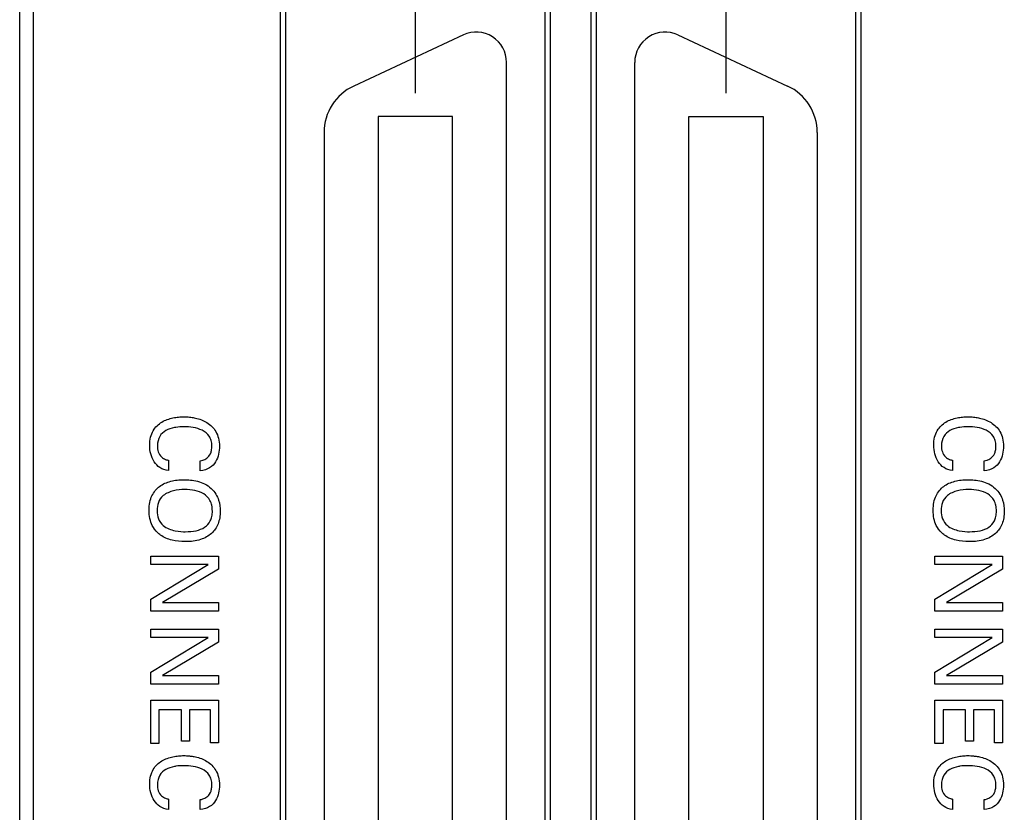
# Model space of a CAD drawing. Header units: inches. Extents: x 0 to 34, y 0 to 22.
# Tile 29 of 55: x 9.313 to 10.042, y 17.08 to 17.666. Entities that reach past the tile are written whole.
import ezdxf

# ---------------------------------------------------------------- set-up
doc = ezdxf.new("R2010")
doc.units = ezdxf.units.IN
doc.header["$LTSCALE"] = 1.87
doc.header["$MEASUREMENT"] = 0
doc.linetypes.add('CENTER', pattern=[0.6, 0.375, -0.075, 0.075, -0.075])
doc.layers.get('0').update_dxf_attribs({"linetype": 'CONTINUOUS'})
doc.layers.add('DATUMCURVES', color=7, linetype='CONTINUOUS')
doc.layers.add('DEFAULT_1', color=7, linetype='CENTER')

msp = doc.modelspace()

# ---------------------------------------------------------------- linework, layer by layer
at = {"color": 7, "linetype": 'CONTINUOUS'}
for p, q in [((9.31338, 13.43231), (9.31338, 18.57022)), ((9.32338, 18.54022), (9.32338, 14.47022)), ((9.50618, 17.7763), (9.50618, 16.29205)), ((9.70618, 16.29205), (9.70618, 17.7763)), ((9.7361, 17.7763), (9.7361, 16.29205)), ((9.9361, 16.29205), (9.9361, 17.7763)), ((9.51018, 17.71717), (9.51018, 16.35117)), ((9.70218, 16.35117), (9.70218, 17.71717)), ((9.7401, 17.71717), (9.7401, 16.35117)), ((9.9321, 16.35117), (9.9321, 17.71717)), ((9.64176, 17.6551), (9.56058, 17.61725)), ((9.80052, 17.6551), (9.8817, 17.61725)), ((9.6737, 16.43359), (9.6737, 17.63475)), ((9.76858, 16.43359), (9.76858, 17.63475)), ((9.57862, 17.59461), (9.57862, 16.47374)), ((9.63374, 17.59461), (9.57862, 17.59461)), ((9.63374, 16.47374), (9.63374, 17.59461)), ((9.80854, 16.47374), (9.80854, 17.59461)), ((9.80854, 17.59461), (9.86366, 17.59461)), ((9.86366, 17.59461), (9.86366, 16.47374)), ((9.53866, 17.58284), (9.53866, 16.4675)), ((9.90362, 17.58284), (9.90362, 16.4675))]:
    msp.add_line(p, q, dxfattribs=at)
for centre, radius, start, end in [((9.65125, 17.63475), 0.02245, 0, 115), ((9.79103, 17.63475), 0.02245, 65, 180), ((9.57662, 17.58284), 0.03797, 115, 180), ((9.86565, 17.58284), 0.03797, 0, 65)]:
    msp.add_arc(centre, radius, start, end, dxfattribs=at)
at = {"layer": 'DATUMCURVES', "color": 40, "linetype": 'CONTINUOUS'}
for points, knots in [([(9.42355, 17.33261, 2.75359), (9.41862, 17.33313, 2.75359), (9.41339, 17.33695, 2.75359), (9.4101, 17.34481, 2.75359), (9.40909, 17.35386, 2.75359), (9.41155, 17.36288, 2.75359), (9.41828, 17.36903, 2.75359), (9.42541, 17.37149, 2.75359), (9.43106, 17.3723, 2.75359), (9.43498, 17.37246, 2.75359), (9.43794, 17.37232, 2.75359), (9.43974, 17.37211, 2.75359), (9.44011, 17.37207, 2.75359)], [0, 0, 0, 0, 0.147221, 0.220831, 0.294442, 0.4452, 0.595958, 0.746717, 0.822096, 0.897475, 0.979495, 1, 1, 1, 1]), ([(10.00382, 17.33261, 2.75359), (9.99889, 17.33313, 2.75359), (9.99366, 17.33695, 2.75359), (9.99037, 17.34481, 2.75359), (9.98936, 17.35386, 2.75359), (9.99181, 17.36288, 2.75359), (9.99855, 17.36903, 2.75359), (10.00568, 17.37149, 2.75359), (10.01133, 17.3723, 2.75359), (10.01525, 17.37246, 2.75359), (10.01821, 17.37232, 2.75359), (10.02001, 17.37211, 2.75359), (10.02038, 17.37207, 2.75359)], [0, 0, 0, 0, 0.147223, 0.220834, 0.294446, 0.445206, 0.595966, 0.746727, 0.822107, 0.897487, 0.979497, 1, 1, 1, 1]), ([(9.44695, 17.3399, 2.75359), (9.44738, 17.33997, 2.75359), (9.4489, 17.34019, 2.75359), (9.45199, 17.3415, 2.75359), (9.4543, 17.3441, 2.75359), (9.45541, 17.34736, 2.75359), (9.45577, 17.35101, 2.75359), (9.45524, 17.355, 2.75359), (9.45318, 17.35923, 2.75359), (9.44868, 17.36277, 2.75359), (9.44165, 17.3647, 2.75359), (9.4349, 17.3651, 2.75359), (9.4308, 17.36485, 2.75359), (9.42885, 17.36454, 2.75359)], [0, 0, 0, 0, 0.097895, 0.19579, 0.293685, 0.342632, 0.39158, 0.452788, 0.513997, 0.636415, 0.758833, 0.881251, 1, 1, 1, 1]), ([(9.44011, 17.37207, 2.75359), (9.4412, 17.37193, 2.75359), (9.4453, 17.37122, 2.75359), (9.45232, 17.36869, 2.75359), (9.4592, 17.36209, 2.75359), (9.46203, 17.35218, 2.75359), (9.45978, 17.3384, 2.75359), (9.45264, 17.33293, 2.75359), (9.44695, 17.33247, 2.75359)], [0, 0, 0, 0, 0.075551, 0.27702, 0.478489, 0.679958, 0.839979, 1, 1, 1, 1]), ([(10.02721, 17.3399, 2.75359), (10.02765, 17.33997, 2.75359), (10.02917, 17.34019, 2.75359), (10.03226, 17.3415, 2.75359), (10.03457, 17.3441, 2.75359), (10.03568, 17.34736, 2.75359), (10.03604, 17.35101, 2.75359), (10.03551, 17.355, 2.75359), (10.03344, 17.35923, 2.75359), (10.02895, 17.36277, 2.75359), (10.02191, 17.3647, 2.75359), (10.01517, 17.3651, 2.75359), (10.01107, 17.36485, 2.75359), (10.00912, 17.36454, 2.75359)], [0, 0, 0, 0, 0.097895, 0.19579, 0.293685, 0.342632, 0.39158, 0.452788, 0.513997, 0.636415, 0.758833, 0.881251, 1, 1, 1, 1]), ([(10.02038, 17.37207, 2.75359), (10.02147, 17.37193, 2.75359), (10.02557, 17.37122, 2.75359), (10.03258, 17.36869, 2.75359), (10.03947, 17.36209, 2.75359), (10.0423, 17.35218, 2.75359), (10.04005, 17.3384, 2.75359), (10.03291, 17.33293, 2.75359), (10.02721, 17.33247, 2.75359)], [0, 0, 0, 0, 0.075551, 0.27702, 0.478489, 0.679958, 0.839979, 1, 1, 1, 1]), ([(9.42885, 17.36454, 2.75359), (9.42852, 17.36449, 2.75359), (9.42593, 17.36404, 2.75359), (9.42126, 17.36253, 2.75359), (9.41656, 17.35838, 2.75359), (9.41496, 17.35222, 2.75359), (9.41564, 17.34629, 2.75359), (9.41791, 17.34254, 2.75359), (9.42133, 17.34064, 2.75359), (9.42296, 17.34035, 2.75359), (9.42355, 17.34025, 2.75359)], [0, 0, 0, 0, 0.027881, 0.223045, 0.418209, 0.613373, 0.71753, 0.821687, 0.910843, 1, 1, 1, 1]), ([(10.00912, 17.36454, 2.75359), (10.00879, 17.36449, 2.75359), (10.0062, 17.36404, 2.75359), (10.00153, 17.36253, 2.75359), (9.99683, 17.35838, 2.75359), (9.99522, 17.35222, 2.75359), (9.99591, 17.34629, 2.75359), (9.99818, 17.34254, 2.75359), (10.0016, 17.34064, 2.75359), (10.00323, 17.34035, 2.75359), (10.00382, 17.34025, 2.75359)], [0, 0, 0, 0, 0.027881, 0.223045, 0.418209, 0.613373, 0.71753, 0.821687, 0.910843, 1, 1, 1, 1]), ([(9.4154, 17.28664, 2.75359), (9.41384, 17.28814, 2.75359), (9.41155, 17.29119, 2.75359), (9.40959, 17.29681, 2.75359), (9.40897, 17.30307, 2.75359), (9.40955, 17.30926, 2.75359), (9.41167, 17.31566, 2.75359), (9.41652, 17.32144, 2.75359), (9.42503, 17.32511, 2.75359), (9.43283, 17.32595, 2.75359), (9.43966, 17.32569, 2.75359), (9.44678, 17.32451, 2.75359), (9.45212, 17.32209, 2.75359), (9.45507, 17.31935, 2.75359)], [0, 0, 0, 0, 0.098374, 0.16864, 0.238907, 0.306177, 0.373446, 0.507985, 0.642524, 0.777064, 0.832798, 0.888532, 1, 1, 1, 1]), ([(9.99567, 17.28664, 2.75359), (9.9941, 17.28814, 2.75359), (9.99181, 17.29119, 2.75359), (9.98986, 17.29681, 2.75359), (9.98924, 17.30307, 2.75359), (9.98982, 17.30926, 2.75359), (9.99194, 17.31566, 2.75359), (9.99679, 17.32144, 2.75359), (10.0053, 17.32511, 2.75359), (10.0131, 17.32595, 2.75359), (10.01993, 17.32569, 2.75359), (10.02704, 17.32451, 2.75359), (10.03239, 17.32209, 2.75359), (10.03534, 17.31935, 2.75359)], [0, 0, 0, 0, 0.098374, 0.16864, 0.238907, 0.306177, 0.373446, 0.507985, 0.642524, 0.777064, 0.832798, 0.888532, 1, 1, 1, 1]), ([(9.41966, 17.31407, 2.75359), (9.41612, 17.31122, 2.75359), (9.41455, 17.30477, 2.75359), (9.4156, 17.29686, 2.75359), (9.4197, 17.29067, 2.75359), (9.42868, 17.28752, 2.75359), (9.43427, 17.28734, 2.75359), (9.43597, 17.28734, 2.75359)], [0, 0, 0, 0, 0.28466, 0.432089, 0.579519, 0.789759, 1, 1, 1, 1]), ([(9.45507, 17.31935, 2.75359), (9.45789, 17.31674, 2.75359), (9.46126, 17.31065, 2.75359), (9.46201, 17.30295, 2.75359), (9.46153, 17.29759, 2.75359), (9.45988, 17.29162, 2.75359), (9.45576, 17.28565, 2.75359), (9.44771, 17.28106, 2.75359), (9.43703, 17.27954, 2.75359), (9.42585, 17.28064, 2.75359), (9.41917, 17.28345, 2.75359), (9.41607, 17.286, 2.75359), (9.4154, 17.28664, 2.75359)], [0, 0, 0, 0, 0.093931, 0.187861, 0.257854, 0.327847, 0.467834, 0.60782, 0.747806, 0.857455, 0.967105, 1, 1, 1, 1]), ([(9.43597, 17.28734, 2.75359), (9.43882, 17.28734, 2.75359), (9.44417, 17.28781, 2.75359), (9.4506, 17.29028, 2.75359), (9.45419, 17.29416, 2.75359), (9.45571, 17.29845, 2.75359), (9.45613, 17.3027, 2.75359), (9.45566, 17.30705, 2.75359), (9.4539, 17.31167, 2.75359), (9.44991, 17.3157, 2.75359), (9.44317, 17.3181, 2.75359), (9.43809, 17.31851, 2.75359), (9.43548, 17.31851, 2.75359)], [0, 0, 0, 0, 0.118505, 0.23701, 0.355515, 0.414768, 0.47402, 0.539768, 0.605515, 0.73701, 0.868505, 1, 1, 1, 1]), ([(9.99992, 17.31407, 2.75359), (9.99638, 17.31122, 2.75359), (9.99482, 17.30477, 2.75359), (9.99586, 17.29686, 2.75359), (9.99997, 17.29067, 2.75359), (10.00895, 17.28752, 2.75359), (10.01454, 17.28734, 2.75359), (10.01624, 17.28734, 2.75359)], [0, 0, 0, 0, 0.28466, 0.432089, 0.579519, 0.789759, 1, 1, 1, 1]), ([(10.03534, 17.31935, 2.75359), (10.03815, 17.31674, 2.75359), (10.04153, 17.31065, 2.75359), (10.04228, 17.30295, 2.75359), (10.0418, 17.29759, 2.75359), (10.04015, 17.29162, 2.75359), (10.03602, 17.28565, 2.75359), (10.02798, 17.28106, 2.75359), (10.01729, 17.27954, 2.75359), (10.00612, 17.28064, 2.75359), (9.99944, 17.28345, 2.75359), (9.99634, 17.286, 2.75359), (9.99567, 17.28664, 2.75359)], [0, 0, 0, 0, 0.093931, 0.187861, 0.257854, 0.327847, 0.467834, 0.60782, 0.747806, 0.857455, 0.967105, 1, 1, 1, 1]), ([(10.01624, 17.28734, 2.75359), (10.01909, 17.28734, 2.75359), (10.02444, 17.28781, 2.75359), (10.03087, 17.29028, 2.75359), (10.03445, 17.29416, 2.75359), (10.03598, 17.29845, 2.75359), (10.03639, 17.3027, 2.75359), (10.03593, 17.30705, 2.75359), (10.03417, 17.31167, 2.75359), (10.03018, 17.3157, 2.75359), (10.02344, 17.3181, 2.75359), (10.01836, 17.31851, 2.75359), (10.01575, 17.31851, 2.75359)], [0, 0, 0, 0, 0.118505, 0.23701, 0.355515, 0.414768, 0.47402, 0.539768, 0.605515, 0.73701, 0.868505, 1, 1, 1, 1]), ([(9.42355, 17.08178, 2.75359), (9.41862, 17.0823, 2.75359), (9.41339, 17.08612, 2.75359), (9.4101, 17.09398, 2.75359), (9.40909, 17.10302, 2.75359), (9.41155, 17.11204, 2.75359), (9.41828, 17.1182, 2.75359), (9.42541, 17.12066, 2.75359), (9.43106, 17.12146, 2.75359), (9.43498, 17.12163, 2.75359), (9.43794, 17.12149, 2.75359), (9.43974, 17.12128, 2.75359), (9.44011, 17.12123, 2.75359)], [0, 0, 0, 0, 0.147221, 0.220831, 0.294442, 0.4452, 0.595958, 0.746717, 0.822096, 0.897475, 0.979495, 1, 1, 1, 1]), ([(9.44011, 17.12123, 2.75359), (9.4412, 17.12109, 2.75359), (9.4453, 17.12039, 2.75359), (9.45232, 17.11786, 2.75359), (9.4592, 17.11126, 2.75359), (9.46203, 17.10135, 2.75359), (9.45978, 17.08757, 2.75359), (9.45264, 17.08209, 2.75359), (9.44695, 17.08164, 2.75359)], [0, 0, 0, 0, 0.075577, 0.277117, 0.478657, 0.680196, 0.840098, 1, 1, 1, 1]), ([(10.00382, 17.08178, 2.75359), (9.99889, 17.0823, 2.75359), (9.99366, 17.08612, 2.75359), (9.99037, 17.09398, 2.75359), (9.98936, 17.10302, 2.75359), (9.99181, 17.11204, 2.75359), (9.99855, 17.1182, 2.75359), (10.00568, 17.12066, 2.75359), (10.01133, 17.12146, 2.75359), (10.01525, 17.12163, 2.75359), (10.01821, 17.12149, 2.75359), (10.02001, 17.12128, 2.75359), (10.02038, 17.12123, 2.75359)], [0, 0, 0, 0, 0.147223, 0.220834, 0.294446, 0.445206, 0.595966, 0.746727, 0.822107, 0.897487, 0.979497, 1, 1, 1, 1]), ([(10.02038, 17.12123, 2.75359), (10.02147, 17.12109, 2.75359), (10.02557, 17.12039, 2.75359), (10.03258, 17.11786, 2.75359), (10.03947, 17.11126, 2.75359), (10.0423, 17.10135, 2.75359), (10.04005, 17.08757, 2.75359), (10.03291, 17.08209, 2.75359), (10.02721, 17.08164, 2.75359)], [0, 0, 0, 0, 0.075577, 0.277117, 0.478657, 0.680196, 0.840098, 1, 1, 1, 1]), ([(9.42885, 17.11371, 2.75359), (9.42852, 17.11366, 2.75359), (9.42593, 17.1132, 2.75359), (9.42126, 17.11169, 2.75359), (9.41656, 17.10754, 2.75359), (9.41496, 17.10139, 2.75359), (9.41564, 17.09547, 2.75359), (9.41791, 17.09171, 2.75359), (9.42133, 17.0898, 2.75359), (9.42296, 17.08952, 2.75359), (9.42355, 17.08942, 2.75359)], [0, 0, 0, 0, 0.027908, 0.223263, 0.418619, 0.613974, 0.718044, 0.822114, 0.911057, 1, 1, 1, 1]), ([(9.44695, 17.08907, 2.75359), (9.44738, 17.08914, 2.75359), (9.4489, 17.08936, 2.75359), (9.45199, 17.09067, 2.75359), (9.4543, 17.09327, 2.75359), (9.45541, 17.09652, 2.75359), (9.45577, 17.10018, 2.75359), (9.45524, 17.10417, 2.75359), (9.45318, 17.1084, 2.75359), (9.44868, 17.11194, 2.75359), (9.44165, 17.11387, 2.75359), (9.4349, 17.11427, 2.75359), (9.4308, 17.11402, 2.75359), (9.42885, 17.11371, 2.75359)], [0, 0, 0, 0, 0.097809, 0.195618, 0.293428, 0.342332, 0.391237, 0.45248, 0.513724, 0.636211, 0.758697, 0.881184, 1, 1, 1, 1]), ([(10.00912, 17.11371, 2.75359), (10.00879, 17.11366, 2.75359), (10.0062, 17.1132, 2.75359), (10.00153, 17.11169, 2.75359), (9.99683, 17.10754, 2.75359), (9.99522, 17.10139, 2.75359), (9.99591, 17.09547, 2.75359), (9.99817, 17.09171, 2.75359), (10.0016, 17.0898, 2.75359), (10.00323, 17.08952, 2.75359), (10.00382, 17.08942, 2.75359)], [0, 0, 0, 0, 0.027908, 0.223263, 0.418619, 0.613974, 0.718044, 0.822114, 0.911057, 1, 1, 1, 1]), ([(10.02721, 17.08907, 2.75359), (10.02765, 17.08914, 2.75359), (10.02917, 17.08936, 2.75359), (10.03226, 17.09067, 2.75359), (10.03457, 17.09327, 2.75359), (10.03568, 17.09652, 2.75359), (10.03604, 17.10018, 2.75359), (10.03551, 17.10417, 2.75359), (10.03344, 17.1084, 2.75359), (10.02895, 17.11194, 2.75359), (10.02191, 17.11387, 2.75359), (10.01517, 17.11427, 2.75359), (10.01107, 17.11402, 2.75359), (10.00912, 17.11371, 2.75359)], [0, 0, 0, 0, 0.097809, 0.195618, 0.293428, 0.342332, 0.391237, 0.45248, 0.513724, 0.636211, 0.758697, 0.881184, 1, 1, 1, 1])]:
    msp.add_open_spline(points, degree=3, knots=knots, dxfattribs=at)
for points in [[(9.42355, 17.34025, 2.75359), (9.42355, 17.34025, 2.75359), (9.42355, 17.33261, 2.75359), (9.42355, 17.33261, 2.75359)], [(9.44695, 17.33247, 2.75359), (9.44695, 17.33247, 2.75359), (9.44695, 17.3399, 2.75359), (9.44695, 17.3399, 2.75359)], [(10.00382, 17.34025, 2.75359), (10.00382, 17.34025, 2.75359), (10.00382, 17.33261, 2.75359), (10.00382, 17.33261, 2.75359)], [(10.02721, 17.33247, 2.75359), (10.02721, 17.33247, 2.75359), (10.02721, 17.3399, 2.75359), (10.02721, 17.3399, 2.75359)], [(9.43548, 17.31851, 2.75359), (9.43271, 17.31851, 2.75359), (9.42701, 17.31803, 2.75359), (9.42181, 17.3158, 2.75359), (9.41966, 17.31407, 2.75359)], [(10.01575, 17.31851, 2.75359), (10.01298, 17.31851, 2.75359), (10.00727, 17.31803, 2.75359), (10.00208, 17.3158, 2.75359), (9.99992, 17.31407, 2.75359)], [(9.41035, 17.26295, 2.75359), (9.41035, 17.26295, 2.75359), (9.41035, 17.26928, 2.75359), (9.41035, 17.26928, 2.75359)], [(9.41035, 17.26928, 2.75359), (9.41035, 17.26928, 2.75359), (9.4605, 17.26928, 2.75359), (9.4605, 17.26928, 2.75359)], [(9.41035, 17.23747, 2.75359), (9.41035, 17.23747, 2.75359), (9.45293, 17.26295, 2.75359), (9.45293, 17.26295, 2.75359)], [(9.45293, 17.26295, 2.75359), (9.45293, 17.26295, 2.75359), (9.41035, 17.26295, 2.75359), (9.41035, 17.26295, 2.75359)], [(9.4605, 17.26928, 2.75359), (9.4605, 17.26928, 2.75359), (9.4605, 17.25963, 2.75359), (9.4605, 17.25963, 2.75359)], [(9.99062, 17.26295, 2.75359), (9.99062, 17.26295, 2.75359), (9.99062, 17.26928, 2.75359), (9.99062, 17.26928, 2.75359)], [(9.99062, 17.26928, 2.75359), (9.99062, 17.26928, 2.75359), (10.04076, 17.26928, 2.75359), (10.04076, 17.26928, 2.75359)], [(9.99062, 17.23747, 2.75359), (9.99062, 17.23747, 2.75359), (10.0332, 17.26295, 2.75359), (10.0332, 17.26295, 2.75359)], [(10.0332, 17.26295, 2.75359), (10.0332, 17.26295, 2.75359), (9.99062, 17.26295, 2.75359), (9.99062, 17.26295, 2.75359)], [(10.04076, 17.26928, 2.75359), (10.04076, 17.26928, 2.75359), (10.04076, 17.25963, 2.75359), (10.04076, 17.25963, 2.75359)], [(9.4605, 17.25963, 2.75359), (9.4605, 17.25963, 2.75359), (9.41903, 17.23497, 2.75359), (9.41903, 17.23497, 2.75359)], [(10.04076, 17.25963, 2.75359), (10.04076, 17.25963, 2.75359), (9.9993, 17.23497, 2.75359), (9.9993, 17.23497, 2.75359)], [(9.41035, 17.22859, 2.75359), (9.41035, 17.22859, 2.75359), (9.41035, 17.23747, 2.75359), (9.41035, 17.23747, 2.75359)], [(9.41903, 17.23497, 2.75359), (9.41903, 17.23497, 2.75359), (9.4605, 17.23497, 2.75359), (9.4605, 17.23497, 2.75359)], [(9.4605, 17.23497, 2.75359), (9.4605, 17.23497, 2.75359), (9.4605, 17.22859, 2.75359), (9.4605, 17.22859, 2.75359)], [(9.99062, 17.22859, 2.75359), (9.99062, 17.22859, 2.75359), (9.99062, 17.23747, 2.75359), (9.99062, 17.23747, 2.75359)], [(9.9993, 17.23497, 2.75359), (9.9993, 17.23497, 2.75359), (10.04076, 17.23497, 2.75359), (10.04076, 17.23497, 2.75359)], [(10.04076, 17.23497, 2.75359), (10.04076, 17.23497, 2.75359), (10.04076, 17.22859, 2.75359), (10.04076, 17.22859, 2.75359)], [(9.4605, 17.22859, 2.75359), (9.4605, 17.22859, 2.75359), (9.41035, 17.22859, 2.75359), (9.41035, 17.22859, 2.75359)], [(10.04076, 17.22859, 2.75359), (10.04076, 17.22859, 2.75359), (9.99062, 17.22859, 2.75359), (9.99062, 17.22859, 2.75359)], [(9.41035, 17.20893, 2.75359), (9.41035, 17.20893, 2.75359), (9.41035, 17.21525, 2.75359), (9.41035, 17.21525, 2.75359)], [(9.41035, 17.21525, 2.75359), (9.41035, 17.21525, 2.75359), (9.4605, 17.21525, 2.75359), (9.4605, 17.21525, 2.75359)], [(9.4605, 17.21525, 2.75359), (9.4605, 17.21525, 2.75359), (9.4605, 17.2056, 2.75359), (9.4605, 17.2056, 2.75359)], [(9.99062, 17.20893, 2.75359), (9.99062, 17.20893, 2.75359), (9.99062, 17.21525, 2.75359), (9.99062, 17.21525, 2.75359)], [(9.99062, 17.21525, 2.75359), (9.99062, 17.21525, 2.75359), (10.04076, 17.21525, 2.75359), (10.04076, 17.21525, 2.75359)], [(10.04076, 17.21525, 2.75359), (10.04076, 17.21525, 2.75359), (10.04076, 17.2056, 2.75359), (10.04076, 17.2056, 2.75359)], [(9.41035, 17.18345, 2.75359), (9.41035, 17.18345, 2.75359), (9.45293, 17.20893, 2.75359), (9.45293, 17.20893, 2.75359)], [(9.45293, 17.20893, 2.75359), (9.45293, 17.20893, 2.75359), (9.41035, 17.20893, 2.75359), (9.41035, 17.20893, 2.75359)], [(9.4605, 17.2056, 2.75359), (9.4605, 17.2056, 2.75359), (9.41903, 17.18095, 2.75359), (9.41903, 17.18095, 2.75359)], [(9.99062, 17.18345, 2.75359), (9.99062, 17.18345, 2.75359), (10.0332, 17.20893, 2.75359), (10.0332, 17.20893, 2.75359)], [(10.0332, 17.20893, 2.75359), (10.0332, 17.20893, 2.75359), (9.99062, 17.20893, 2.75359), (9.99062, 17.20893, 2.75359)], [(10.04076, 17.2056, 2.75359), (10.04076, 17.2056, 2.75359), (9.9993, 17.18095, 2.75359), (9.9993, 17.18095, 2.75359)], [(9.41035, 17.17456, 2.75359), (9.41035, 17.17456, 2.75359), (9.41035, 17.18345, 2.75359), (9.41035, 17.18345, 2.75359)], [(9.99062, 17.17456, 2.75359), (9.99062, 17.17456, 2.75359), (9.99062, 17.18345, 2.75359), (9.99062, 17.18345, 2.75359)], [(9.41903, 17.18095, 2.75359), (9.41903, 17.18095, 2.75359), (9.4605, 17.18095, 2.75359), (9.4605, 17.18095, 2.75359)], [(9.4605, 17.18095, 2.75359), (9.4605, 17.18095, 2.75359), (9.4605, 17.17456, 2.75359), (9.4605, 17.17456, 2.75359)], [(9.9993, 17.18095, 2.75359), (9.9993, 17.18095, 2.75359), (10.04076, 17.18095, 2.75359), (10.04076, 17.18095, 2.75359)], [(10.04076, 17.18095, 2.75359), (10.04076, 17.18095, 2.75359), (10.04076, 17.17456, 2.75359), (10.04076, 17.17456, 2.75359)], [(9.4605, 17.17456, 2.75359), (9.4605, 17.17456, 2.75359), (9.41035, 17.17456, 2.75359), (9.41035, 17.17456, 2.75359)], [(10.04076, 17.17456, 2.75359), (10.04076, 17.17456, 2.75359), (9.99062, 17.17456, 2.75359), (9.99062, 17.17456, 2.75359)], [(9.41035, 17.13053, 2.75359), (9.41035, 17.13053, 2.75359), (9.41035, 17.16254, 2.75359), (9.41035, 17.16254, 2.75359)], [(9.41035, 17.16254, 2.75359), (9.41035, 17.16254, 2.75359), (9.4605, 17.16254, 2.75359), (9.4605, 17.16254, 2.75359)], [(9.4605, 17.16254, 2.75359), (9.4605, 17.16254, 2.75359), (9.4605, 17.13109, 2.75359), (9.4605, 17.13109, 2.75359)], [(9.99062, 17.13053, 2.75359), (9.99062, 17.13053, 2.75359), (9.99062, 17.16254, 2.75359), (9.99062, 17.16254, 2.75359)], [(9.99062, 17.16254, 2.75359), (9.99062, 17.16254, 2.75359), (10.04076, 17.16254, 2.75359), (10.04076, 17.16254, 2.75359)], [(10.04076, 17.16254, 2.75359), (10.04076, 17.16254, 2.75359), (10.04076, 17.13109, 2.75359), (10.04076, 17.13109, 2.75359)], [(9.43312, 17.1556, 2.75359), (9.43312, 17.1556, 2.75359), (9.41647, 17.1556, 2.75359), (9.41647, 17.1556, 2.75359)], [(9.41647, 17.1556, 2.75359), (9.41647, 17.1556, 2.75359), (9.41647, 17.13053, 2.75359), (9.41647, 17.13053, 2.75359)], [(9.43312, 17.13227, 2.75359), (9.43312, 17.13227, 2.75359), (9.43312, 17.1556, 2.75359), (9.43312, 17.1556, 2.75359)], [(9.45458, 17.1556, 2.75359), (9.45458, 17.1556, 2.75359), (9.43896, 17.1556, 2.75359), (9.43896, 17.1556, 2.75359)], [(9.43896, 17.1556, 2.75359), (9.43896, 17.1556, 2.75359), (9.43896, 17.13227, 2.75359), (9.43896, 17.13227, 2.75359)], [(9.45458, 17.13109, 2.75359), (9.45458, 17.13109, 2.75359), (9.45458, 17.1556, 2.75359), (9.45458, 17.1556, 2.75359)], [(10.01339, 17.1556, 2.75359), (10.01339, 17.1556, 2.75359), (9.99674, 17.1556, 2.75359), (9.99674, 17.1556, 2.75359)], [(9.99674, 17.1556, 2.75359), (9.99674, 17.1556, 2.75359), (9.99674, 17.13053, 2.75359), (9.99674, 17.13053, 2.75359)], [(10.01339, 17.13227, 2.75359), (10.01339, 17.13227, 2.75359), (10.01339, 17.1556, 2.75359), (10.01339, 17.1556, 2.75359)], [(10.03485, 17.1556, 2.75359), (10.03485, 17.1556, 2.75359), (10.01922, 17.1556, 2.75359), (10.01922, 17.1556, 2.75359)], [(10.01922, 17.1556, 2.75359), (10.01922, 17.1556, 2.75359), (10.01922, 17.13227, 2.75359), (10.01922, 17.13227, 2.75359)], [(10.03485, 17.13109, 2.75359), (10.03485, 17.13109, 2.75359), (10.03485, 17.1556, 2.75359), (10.03485, 17.1556, 2.75359)], [(9.43896, 17.13227, 2.75359), (9.43896, 17.13227, 2.75359), (9.43312, 17.13227, 2.75359), (9.43312, 17.13227, 2.75359)], [(10.01922, 17.13227, 2.75359), (10.01922, 17.13227, 2.75359), (10.01339, 17.13227, 2.75359), (10.01339, 17.13227, 2.75359)], [(9.41647, 17.13053, 2.75359), (9.41647, 17.13053, 2.75359), (9.41035, 17.13053, 2.75359), (9.41035, 17.13053, 2.75359)], [(9.4605, 17.13109, 2.75359), (9.4605, 17.13109, 2.75359), (9.45458, 17.13109, 2.75359), (9.45458, 17.13109, 2.75359)], [(9.99674, 17.13053, 2.75359), (9.99674, 17.13053, 2.75359), (9.99062, 17.13053, 2.75359), (9.99062, 17.13053, 2.75359)], [(10.04076, 17.13109, 2.75359), (10.04076, 17.13109, 2.75359), (10.03485, 17.13109, 2.75359), (10.03485, 17.13109, 2.75359)], [(9.42355, 17.08942, 2.75359), (9.42355, 17.08942, 2.75359), (9.42355, 17.08178, 2.75359), (9.42355, 17.08178, 2.75359)], [(9.44695, 17.08164, 2.75359), (9.44695, 17.08164, 2.75359), (9.44695, 17.08907, 2.75359), (9.44695, 17.08907, 2.75359)], [(10.00382, 17.08942, 2.75359), (10.00382, 17.08942, 2.75359), (10.00382, 17.08178, 2.75359), (10.00382, 17.08178, 2.75359)], [(10.02721, 17.08164, 2.75359), (10.02721, 17.08164, 2.75359), (10.02721, 17.08907, 2.75359), (10.02721, 17.08907, 2.75359)]]:
    msp.add_open_spline(points, degree=3, dxfattribs=at)
at = {"layer": 'DEFAULT_1', "color": 7, "linetype": 'CENTER'}
for p, q in [((9.60618, 17.7763), (9.60618, 17.61193)), ((9.8361, 17.7763), (9.8361, 17.61193))]:
    msp.add_line(p, q, dxfattribs=at)

doc.saveas('drawing.dxf')
